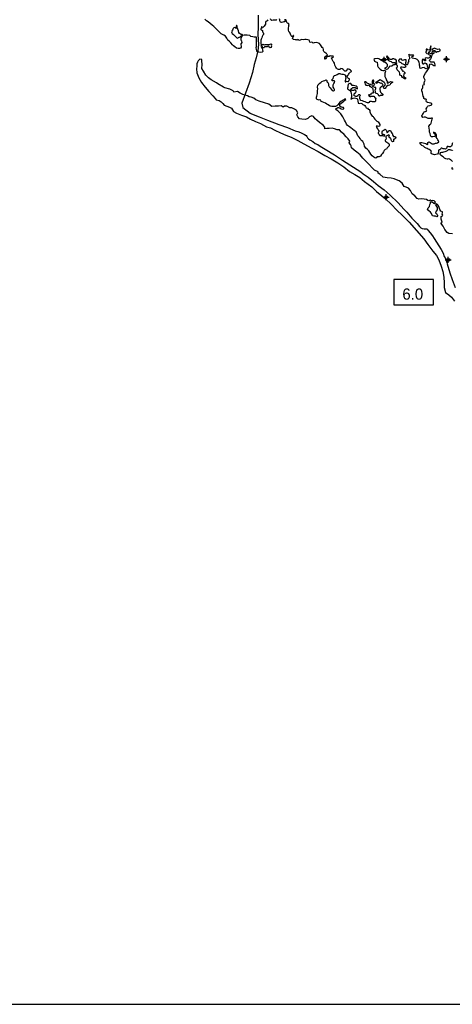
# Model space of a CAD drawing. Extents: x 93694 to 431614, y 695417 to 917177.
# Tile 2 of 13: x 168636 to 205371, y 695417 to 779023. Entities that reach past the tile are written whole.
import ezdxf
from ezdxf.enums import TextEntityAlignment as Align

# ---------------------------------------------------------------- set-up
doc = ezdxf.new("R2010")
doc.units = 0
doc.header["$LTSCALE"] = 2000
doc.header["$PDMODE"] = 34
doc.header["$PDSIZE"] = 250
doc.layers.get('0').update_dxf_attribs({"linetype": 'CONTINUOUS'})
for name, color, linetype in [('BORDER', 1, 'CONTINUOUS'), ('BOXES', 7, 'CONTINUOUS'), ('MAJROADS', 9, 'CONTINUOUS'), ('MAY1990', 7, 'CONTINUOUS'), ('SEC', 2, 'CONTINUOUS'), ('WATER', 4, 'CONTINUOUS')]:
    doc.layers.add(name, color=color, linetype=linetype)

# ---------------------------------------------------------------- blocks, each defined once
blk = doc.blocks.new('BOX')
at = {"color": 0}
blk.add_lwpolyline([(-1455, -532), (1065, -532), (1065, 1088), (-1455, 1088)], close=True, dxfattribs=at)

msp = doc.modelspace()

# ---------------------------------------------------------------- linework, layer by layer
at = {"layer": 'BORDER', "color": 0}
msp.add_lwpolyline([(93694, 695417), (431614, 695417), (431614, 917177), (93694, 917177)], close=True, dxfattribs=at)
at = {"layer": 'MAJROADS', "color": 0}
for p, q in [((188118, 773624), (187504, 771947)), ((187504, 771947), (187588, 771570)), ((187588, 771570), (188195, 771098))]:
    msp.add_line(p, q, dxfattribs=at)
for points in [[(188891, 779400), (188883, 778419), (188870, 777766), (188906, 776903), (188851, 776383), (188713, 775798), (188549, 775213), (188393, 774527), (188118, 773624)], [(188195, 771098), (188178, 771073), (188981, 770774), (189674, 770501), (190643, 770125), (191370, 769859), (192022, 769595), (192264, 769518), (192481, 769432), (192707, 769338), (192815, 769287), (192957, 769194), (193024, 769101), (193073, 769000), (193148, 768916), (193265, 768831), (193531, 768670), (193740, 768518), (193940, 768424), (194149, 768288), (194566, 768042), (195366, 767559), (196050, 767101), (196992, 766491), (197593, 766117), (197793, 765948), (198218, 765652), (198684, 765288), (199075, 764942), (199576, 764578), (200083, 764121), (200740, 763496), (201297, 762897), (201522, 762669), (201945, 762172), (202386, 761707), (202594, 761471), (202702, 761353), (202802, 761294), (202994, 761267), (203170, 761266), (203237, 761232), (203328, 761114), (203478, 760937), (203677, 760659), (203843, 760448), (204025, 760145), (204224, 759833), (204422, 759497), (204588, 759202), (204694, 758917), (204769, 758790), (204900, 758412), (204941, 758286), (205170, 757522), (205367, 756951), (205605, 756295)]]:
    msp.add_lwpolyline(points, dxfattribs=at)
at = {"layer": 'SEC', "color": 0}
for p in [(199585, 775630), (204873, 775676), (199757, 763949), (205023, 758625)]:
    msp.add_point(p, dxfattribs=at)
at = {"layer": 'WATER', "color": 0}
for points in [[(189708, 779023), (189657, 778932), (189548, 778865), (189505, 778774), (189496, 778648), (189395, 778464), (189336, 778406), (189285, 778373), (189235, 778399), (189168, 778441), (189176, 778374), (189184, 778298), (189109, 778282), (189125, 778198), (189150, 778165), (189191, 778131), (189258, 778097), (189258, 778030), (189266, 777980), (189307, 777938), (189340, 777845), (189331, 777770), (189281, 777703), (189230, 777603), (189187, 777486), (189153, 777369), (189102, 777294), (189118, 777202), (189118, 777118), (189100, 776976), (189133, 776917), (189225, 776925), (189276, 776950), (189309, 776924), (189368, 776907), (189460, 776890), (189510, 776906), (189577, 776923), (189627, 776922), (189711, 776930), (189811, 776930), (189904, 776946), (189988, 776970), (190021, 776945), (190029, 776903), (190012, 776870), (190003, 776794), (190019, 776719), (189985, 776652), (189893, 776644), (189827, 776687), (189810, 776745), (189769, 776779), (189685, 776746), (189643, 776721), (189559, 776722), (189484, 776722), (189416, 776714), (189399, 776673), (189374, 776631), (189315, 776623), (189274, 776657), (189241, 776724), (189225, 776833), (189134, 776826), (189124, 776767), (189182, 776674), (189223, 776565), (189256, 776464), (189280, 776330), (189238, 776255), (189087, 776239), (188936, 776265), (188836, 776283), (188761, 776375), (188745, 776493), (188721, 776660), (188747, 776752), (188748, 776878), (188740, 777012), (188733, 777188), (188751, 777364), (188752, 777539), (188635, 777532), (188543, 777532), (188426, 777558), (188275, 777601), (188184, 777677), (187966, 777704), (187707, 777714), (187581, 777689), (187514, 777757), (187439, 777766), (187381, 777783), (187306, 777859), (187239, 777934), (187215, 778085), (187149, 778220), (187124, 778295), (187108, 778362), (187109, 778438), (187084, 778530), (187034, 778530), (187017, 778472), (187016, 778405), (187041, 778296), (187007, 778271), (186957, 778321), (186899, 778347), (186823, 778331), (186756, 778281), (186722, 778206), (186696, 778122), (186662, 778055), (186620, 777989), (186636, 777913), (186678, 777863), (186778, 777770), (186869, 777686), (186969, 777585), (187044, 777525), (187102, 777441), (187178, 777474), (187211, 777524), (187279, 777549), (187312, 777549), (187362, 777557), (187421, 777632), (187472, 777690), (187539, 777648), (187513, 777581), (187446, 777498), (187412, 777414), (187428, 777322), (187453, 777272), (187469, 777205), (187485, 777087), (187451, 777012), (187417, 776970), (187417, 776887), (187449, 776778), (187440, 776677), (187390, 776619), (187306, 776578), (187188, 776578), (187046, 776613), (186896, 776714), (186805, 776799), (186705, 776900), (186555, 777060), (186439, 777178), (186314, 777287), (186223, 777447), (186098, 777615), (185965, 777717), (185731, 777836), (185623, 777928), (185515, 778055), (185390, 778181), (185241, 778324), (185133, 778442), (184983, 778552), (184808, 778687), (184633, 778847), (184500, 778940), (184358, 779059)], [(190462, 779052), (190403, 778969), (190311, 778986), (190252, 778978), (190151, 778970), (190034, 778954), (189967, 779013), (189943, 779106)], [(191132, 779073), (191156, 778989), (191181, 778922), (191139, 778855), (191063, 778830), (190988, 778806), (190862, 778781), (190787, 778807), (190754, 778866), (190720, 778916), (190721, 779008), (190696, 779092)], [(205388, 768563), (205363, 768505), (205346, 768421), (205337, 768362), (205294, 768279), (205210, 768229), (205093, 768230), (205010, 768256), (204934, 768256), (204908, 768164), (204891, 768072), (204790, 768031), (204715, 768048), (204590, 768058), (204490, 768125), (204414, 768126), (204389, 768076), (204372, 768026), (204321, 767976), (204262, 767976), (204212, 767943), (204195, 767843), (204169, 767700), (204109, 767617), (203983, 767568), (203866, 767552), (203766, 767586), (203657, 767595), (203582, 767662), (203583, 767763), (203592, 767838), (203559, 767905), (203492, 767939), (203400, 767990), (203325, 768016), (203242, 768075), (203158, 768117), (203033, 768177), (202925, 768270), (202783, 768346), (202691, 768413), (202608, 768498), (202676, 768598), (202793, 768605), (202902, 768563), (203010, 768537), (203119, 768503), (203219, 768452), (203294, 768426), (203286, 768476), (203295, 768585), (203379, 768643), (203480, 768592), (203571, 768533), (203663, 768491), (203772, 768473), (203839, 768473), (203898, 768498), (203956, 768539), (204023, 768547), (204107, 768563), (204233, 768646), (204200, 768730), (204151, 768822), (204076, 768932), (204010, 769049), (204036, 769141), (204036, 769250), (203970, 769334), (203920, 769418), (203787, 769486), (203786, 769411), (203828, 769360), (203878, 769301), (203936, 769192), (203910, 769117), (203826, 769092), (203709, 769068), (203575, 769077), (203508, 769178), (203485, 769354), (203435, 769480), (203428, 769639), (203395, 769815), (203380, 769991), (203481, 770133), (203540, 770174), (203582, 770241), (203600, 770342), (203626, 770459), (203668, 770567), (203677, 770651), (203602, 770651), (203510, 770644), (203334, 770645), (203200, 770679), (203100, 770755), (202983, 770747), (202874, 770731), (202791, 770849), (202808, 770941), (202867, 771008), (202918, 771083), (202944, 771158), (202978, 771208), (203070, 771224), (203103, 771224), (203213, 771282), (203171, 771349), (203155, 771450), (203198, 771550), (203265, 771650), (203316, 771700), (203458, 771749), (203643, 771806), (203635, 771882), (203543, 771924), (203418, 771950), (203276, 771985), (203184, 772044), (203151, 772145), (203177, 772237), (203110, 772270), (203035, 772263), (202951, 772322), (202952, 772431), (202903, 772540), (202870, 772674), (202838, 772833), (202797, 772976), (202772, 773118), (202840, 773185), (202866, 773268), (202866, 773386), (202900, 773478), (203001, 773510), (202977, 773594), (202969, 773678), (203019, 773753), (203054, 773887), (203021, 773996), (202963, 774113), (202964, 774239), (203100, 774489), (203167, 774598), (203243, 774673), (203302, 774756), (203370, 774889), (203421, 775015), (203431, 775149), (203481, 775249), (203557, 775265), (203640, 775239), (203724, 775189), (203816, 775121), (203924, 775112), (203908, 775204), (203892, 775296), (203826, 775422), (203684, 775423), (203558, 775407), (203466, 775492), (203433, 775576), (203484, 775634), (203543, 775700), (203611, 775800), (203645, 775951), (203688, 776068), (203764, 776168), (203823, 776193), (203840, 776285), (203824, 776394), (203874, 776410), (203916, 776368), (203949, 776301), (204007, 776275), (204075, 776325), (204192, 776316), (204343, 776365), (204327, 776466), (204252, 776508), (204151, 776500), (204051, 776509), (203967, 776552), (203867, 776594), (203741, 776562), (203674, 776503), (203715, 776436), (203706, 776352), (203664, 776302), (203639, 776261), (203630, 776194), (203563, 776127), (203487, 776153), (203396, 776187), (203354, 776254), (203413, 776287), (203480, 776354), (203531, 776421), (203582, 776470), (203557, 776546), (203558, 776672), (203584, 776780), (203525, 776764), (203491, 776672), (203482, 776580), (203439, 776471), (203372, 776430), (203297, 776464), (203239, 776515), (203155, 776515), (203146, 776465), (203188, 776398), (203179, 776356), (203112, 776331), (203111, 776239), (203144, 776197), (203219, 776155), (203311, 776121), (203395, 776036), (203478, 776011), (203520, 775952), (203502, 775885), (203477, 775818), (203384, 775760), (203267, 775752), (203184, 775778), (203066, 775762), (203049, 775704), (203082, 775620), (203107, 775527), (203048, 775520), (202998, 775570), (202940, 775646), (202856, 775680), (202839, 775638), (202822, 775571), (202805, 775488), (202812, 775370), (202870, 775286), (202962, 775269), (203013, 775336), (203080, 775360), (203147, 775310), (203197, 775217), (203246, 775100), (203295, 774974), (203261, 774899), (203219, 774865), (203144, 774857), (203044, 774908), (202969, 774967), (202818, 774943), (202768, 774919), (202642, 774886), (202601, 774995), (202601, 775087), (202593, 775162), (202594, 775271), (202553, 775397), (202504, 775531), (202396, 775649), (202262, 775709), (202095, 775727), (201986, 775753), (201920, 775828), (201962, 775887), (202021, 775920), (202096, 775944), (202071, 776012), (201971, 776004), (201862, 776005), (201770, 776022), (201687, 776056), (201645, 776023), (201686, 775955), (201711, 775897), (201735, 775788), (201735, 775704), (201675, 775629), (201650, 775579), (201641, 775504), (201666, 775445), (201632, 775395), (201607, 775378), (201581, 775328), (201581, 775286), (201572, 775219), (201530, 775161), (201463, 775212), (201430, 775287), (201423, 775379), (201448, 775480), (201449, 775605), (201399, 775622), (201324, 775606), (201240, 775582), (201122, 775557), (201073, 775625), (201015, 775709), (200897, 775684), (200813, 775568), (200829, 775450), (200887, 775442), (200987, 775382), (201079, 775315), (201171, 775289), (201237, 775238), (201304, 775213), (201371, 775120), (201420, 775028), (201403, 774986), (201303, 774962), (201219, 774971), (201119, 774988), (201001, 774989), (200984, 774914), (201009, 774871), (201051, 774838), (201084, 774754), (201117, 774703), (201142, 774653), (201192, 774678), (201234, 774661), (201275, 774602), (201325, 774551), (201367, 774526), (201324, 774451), (201274, 774451), (201257, 774393), (201239, 774217), (201306, 774124), (201356, 774124), (201431, 774040), (201397, 773998), (201321, 773999), (201213, 774058), (201138, 774109), (201097, 774201), (201072, 774268), (200980, 774294), (200914, 774361), (200923, 774453), (200890, 774562), (200782, 774672), (200699, 774773), (200641, 774933), (200725, 775016), (200709, 775133), (200618, 775201), (200635, 775284), (200669, 775368), (200594, 775444), (200628, 775494), (200628, 775561), (200570, 775653), (200512, 775653), (200395, 775688), (200303, 775697), (200277, 775638), (200177, 775647), (200051, 775648), (200002, 775724), (199960, 775799), (199902, 775858), (199844, 775959), (199777, 775884), (199818, 775800), (199867, 775708), (199892, 775649), (199958, 775548), (200067, 775506), (200167, 775463), (200259, 775387), (200376, 775378), (200485, 775394), (200527, 775360), (200559, 775268), (200459, 775202), (200383, 775177), (200299, 775152), (200290, 775102), (200215, 775069), (200140, 775070), (200022, 775062), (199997, 774995), (199938, 774920), (199895, 774812), (199778, 774787), (199678, 774863), (199678, 774922), (199771, 774997), (199863, 775088), (199873, 775231), (199789, 775307), (199673, 775383), (199556, 775450), (199406, 775535), (199306, 775578), (199197, 775670), (199122, 775704), (198980, 775722), (198804, 775690), (198712, 775649), (198728, 775581), (198761, 775489), (198878, 775438), (198986, 775421), (198986, 775362), (199019, 775245), (199009, 775111), (199076, 775001), (199151, 774909), (199242, 774824), (199367, 774732), (199476, 774697), (199551, 774714), (199610, 774738), (199685, 774688), (199701, 774629), (199676, 774570), (199650, 774487), (199641, 774328), (199648, 774202), (199698, 774076), (199739, 774051), (199764, 773959), (199755, 773908), (199805, 773824), (199855, 773765), (199829, 773699), (199829, 773640), (199921, 773656), (200005, 773706), (200156, 773764), (200290, 773746), (200281, 773687), (200214, 773638), (200121, 773563), (200079, 773454), (199944, 773422), (199852, 773422), (199760, 773331), (199726, 773264), (199683, 773181), (199566, 773173), (199541, 773248), (199567, 773349), (199651, 773424), (199686, 773507), (199644, 773625), (199595, 773700), (199478, 773768), (199328, 773869), (199236, 773912), (199110, 773829), (199009, 773779), (198849, 773688), (198908, 773621), (199000, 773671), (199092, 773720), (199176, 773703), (199234, 773644), (199343, 773668), (199418, 773593), (199476, 773483), (199450, 773375), (199316, 773292), (199223, 773200), (199222, 773083), (199246, 772949), (199288, 772857), (199354, 772781), (199463, 772713), (199504, 772629), (199428, 772588), (199353, 772588), (199261, 772572), (199193, 772531), (199127, 772556), (199102, 772649), (199010, 772716), (198935, 772742), (198827, 772776), (198852, 772818), (198861, 772926), (198828, 772977), (198837, 773094), (198888, 773186), (198880, 773261), (198805, 773278), (198688, 773313), (198613, 773347), (198613, 773405), (198672, 773463), (198756, 773505), (198790, 773546), (198748, 773572), (198681, 773614), (198674, 773690), (198708, 773756), (198716, 773823), (198675, 773874), (198616, 773891), (198583, 773849), (198565, 773782), (198565, 773707), (198564, 773615), (198530, 773506), (198446, 773465), (198405, 773541), (198338, 773533), (198263, 773575), (198146, 773626), (198079, 773685), (197996, 773753), (197912, 773745), (197937, 773669), (197978, 773560), (198027, 773468), (198128, 773442), (198228, 773466), (198320, 773449), (198362, 773348), (198437, 773348), (198520, 773297), (198595, 773204), (198628, 773120), (198643, 772886), (198668, 772819), (198626, 772794), (198559, 772786), (198492, 772761), (198466, 772720), (198458, 772678), (198399, 772628), (198349, 772637), (198273, 772654), (198256, 772604), (198306, 772537), (198356, 772503), (198440, 772502), (198507, 772518), (198633, 772534), (198716, 772517), (198791, 772424), (198874, 772349), (198857, 772282), (198840, 772206), (198839, 772098), (198788, 772048), (198688, 772048), (198604, 772049), (198512, 772075), (198370, 772067), (198320, 772051), (198302, 771992), (198244, 771959), (198160, 771968), (198085, 771994), (197968, 772045), (197851, 772087), (197751, 772122), (197617, 772148), (197542, 772240), (197526, 772332), (197526, 772408), (197493, 772475), (197519, 772517), (197570, 772600), (197511, 772634), (197394, 772643), (197385, 772601), (197343, 772551), (197268, 772510), (197167, 772511), (197059, 772553), (197017, 772604), (197026, 772671), (197051, 772729), (197110, 772804), (197178, 772820), (197220, 772920), (197179, 773004), (197087, 773055), (197020, 773022), (196961, 772998), (196877, 772998), (196785, 773032), (196744, 773116), (196770, 773191), (196837, 773191), (196912, 773257), (196996, 773265), (197130, 773273), (197205, 773214), (197314, 773146), (197331, 773221), (197298, 773322), (197198, 773373), (197089, 773415), (196972, 773433), (196880, 773442), (196822, 773518), (196764, 773602), (196680, 773602), (196580, 773569), (196529, 773519), (196511, 773386), (196511, 773294), (196460, 773218), (196468, 773143), (196543, 773101), (196635, 773042), (196693, 772991), (196743, 772898), (196792, 772764), (196816, 772630), (196816, 772546), (196807, 772454), (196764, 772254), (196814, 772312), (196873, 772337), (196957, 772361), (197057, 772386), (197174, 772360), (197291, 772326), (197324, 772242), (197340, 772124), (197373, 771940), (197523, 771897), (197607, 771930), (197699, 771904), (197765, 771828), (197849, 771786), (197957, 771735), (197999, 771659), (198065, 771550), (198157, 771499), (198240, 771415), (198307, 771389), (198382, 771314), (198381, 771213), (198397, 771104), (198455, 771003), (198571, 770843), (198655, 770793), (198704, 770692), (198779, 770574), (198879, 770490), (198953, 770414), (199087, 770363), (199145, 770279), (199211, 770136), (199211, 770044), (199177, 769969), (199110, 769961), (199026, 769970), (198917, 769979), (198925, 769920), (198966, 769845), (199008, 769761), (199066, 769702), (199107, 769626), (199148, 769517), (199115, 769484), (199064, 769425), (199081, 769400), (199131, 769333), (199164, 769257), (199205, 769182), (199280, 769198), (199356, 769189), (199448, 769180), (199540, 769171), (199590, 769145), (199649, 769212), (199607, 769254), (199540, 769271), (199457, 769280), (199407, 769306), (199424, 769356), (199425, 769473), (199417, 769532), (199434, 769590), (199518, 769632), (199610, 769681), (199669, 769739), (199711, 769697), (199744, 769655), (199777, 769596), (199802, 769512), (199826, 769420), (199885, 769462), (199919, 769512), (199961, 769587), (200037, 769620), (200120, 769602), (200145, 769527), (200170, 769468), (200228, 769401), (200286, 769342), (200302, 769275), (200327, 769191), (200377, 769107), (200469, 769098), (200527, 769064), (200568, 768997), (200560, 768921), (200476, 768888), (200400, 768881), (200383, 768847), (200391, 768780), (200374, 768680), (200298, 768664), (200207, 768723), (200182, 768857), (200158, 768958), (200099, 768975), (200016, 769009), (199983, 769076), (200034, 769176), (199976, 769252), (199900, 769177), (199824, 769161), (199740, 769119), (199723, 769061), (199765, 769002), (199748, 768952), (199713, 768852), (199663, 768793), (199679, 768710), (199721, 768667), (199812, 768617), (199887, 768566), (199971, 768507), (200012, 768431), (200003, 768305), (199927, 768222), (199843, 768147), (199792, 768039), (199658, 767998), (199598, 767906), (199539, 767798), (199454, 767664), (199353, 767565), (199269, 767440), (199160, 767382), (199051, 767366), (198959, 767375), (198950, 767324), (198883, 767266), (198791, 767292), (198699, 767360), (198574, 767461), (198458, 767604), (198375, 767755), (198275, 767881), (198176, 767999), (198026, 768126), (197926, 768286), (197894, 768445), (197811, 768613), (197761, 768680), (197653, 768765), (197595, 768815), (197545, 768933), (197462, 769042), (197363, 769169), (197280, 769311), (197198, 769496), (197039, 769614), (196906, 769716), (196764, 769834), (196631, 769919), (196481, 770037), (196390, 770163), (196291, 770356), (196208, 770482), (196067, 770768), (196026, 770869), (195968, 770944), (195893, 771020), (195818, 771113), (195735, 771189), (195652, 771281), (195510, 771358), (195460, 771425), (195511, 771475), (195570, 771500), (195645, 771566), (195721, 771566), (195788, 771540), (195846, 771514), (195946, 771455), (196055, 771429), (196172, 771454), (196173, 771521), (196131, 771563), (196047, 771580), (195947, 771606), (195830, 771690), (195814, 771749), (195831, 771841), (195924, 771933), (196042, 772024), (196151, 772073), (196202, 772165), (196320, 772257), (196278, 772299), (196219, 772274), (196152, 772207), (196093, 772183), (196009, 772133), (195917, 772075), (195816, 772009), (195723, 771900), (195664, 771800), (195563, 771709), (195453, 771659), (195319, 771644), (195144, 771661), (195035, 771671), (194935, 771721), (194843, 771781), (194726, 771848), (194593, 771933), (194476, 771992), (194326, 772035), (194225, 772086), (194209, 772187), (194109, 772221), (194067, 772196), (193992, 772205), (193900, 772239), (193833, 772290), (193834, 772432), (193868, 772532), (193894, 772633), (193912, 772758), (193929, 772883), (193938, 772984), (193948, 773143), (193932, 773285), (193950, 773453), (194026, 773553), (194076, 773603), (194194, 773686), (194304, 773785), (194438, 773835), (194539, 773859), (194648, 773917), (194706, 773866), (194714, 773816), (194739, 773732), (194780, 773690), (194822, 773648), (194855, 773556), (194871, 773422), (194920, 773329), (195012, 773236), (195086, 773119), (195178, 773018), (195286, 772975), (195354, 773033), (195379, 773100), (195305, 773201), (195263, 773293), (195256, 773386), (195265, 773486), (195307, 773603), (195366, 773703), (195409, 773803), (195342, 773829), (195267, 773821), (195158, 773822), (195150, 773914), (195184, 773980), (195243, 774039), (195277, 774147), (195345, 774281), (195488, 774322), (195589, 774380), (195748, 774446), (195807, 774445), (195874, 774420), (195982, 774394), (196099, 774393), (196175, 774367), (196241, 774342), (196291, 774300), (196316, 774191), (196332, 774065), (196314, 773973), (196280, 773848), (196271, 773747), (196330, 773755), (196389, 773797), (196489, 773788), (196548, 773787), (196581, 773846), (196649, 773904), (196641, 773996), (196566, 774022), (196491, 774089), (196450, 774190), (196475, 774273), (196534, 774315), (196560, 774382), (196602, 774457), (196645, 774523), (196703, 774573), (196813, 774614), (196813, 774648), (196771, 774673), (196721, 774732), (196638, 774783), (196546, 774809), (196446, 774818), (196412, 774768), (196378, 774668), (196344, 774643), (196252, 774652), (196152, 774728), (196094, 774787), (196027, 774854), (195918, 774880), (195868, 774847), (195809, 774805), (195709, 774798), (195625, 774823), (195550, 774899), (195484, 775000), (195393, 775151), (195369, 775336), (195319, 775420), (195261, 775487), (195203, 775596), (195128, 775697), (195104, 775781), (195188, 775814), (195280, 775872), (195256, 775939), (195197, 775940), (195097, 775940), (194988, 775941), (194912, 775891), (194820, 775900), (194711, 775884), (194702, 775826), (194643, 775734), (194617, 775659), (194551, 775676), (194534, 775743), (194551, 775818), (194611, 775902), (194661, 775951), (194728, 775993), (194771, 776034), (194721, 776110), (194679, 776152), (194629, 776178), (194554, 776245), (194463, 776313), (194446, 776388), (194439, 776497), (194414, 776598), (194314, 776649), (194248, 776800), (194182, 776901), (194090, 776993), (193999, 777044), (193865, 777079), (193655, 777063), (193563, 777039), (193497, 777098), (193405, 777124), (193337, 777099), (193279, 777124), (193255, 777225), (193213, 777292), (193113, 777318), (192962, 777336), (192862, 777328), (192719, 777321), (192602, 777338), (192510, 777322), (192443, 777281), (192384, 777256), (192334, 777281), (192276, 777332), (192208, 777291), (192133, 777316), (192041, 777325), (191891, 777351), (191799, 777419), (191825, 777511), (191884, 777586), (191918, 777652), (191876, 777703), (191817, 777662), (191792, 777578), (191741, 777587), (191683, 777646), (191642, 777788), (191609, 777872), (191551, 777973), (191493, 778024), (191452, 778124), (191461, 778250), (191462, 778342), (191479, 778451), (191497, 778543), (191505, 778618), (191456, 778702), (191381, 778719), (191322, 778778), (191289, 778879), (191273, 778963), (191249, 779055)], [(205384, 760851), (205066, 760878), (204933, 760955), (204750, 761199), (204593, 761501), (204410, 761754), (204520, 761828), (204412, 762080), (204414, 762323), (204532, 762372), (204557, 762423), (204499, 762523), (204525, 762615), (204526, 762707), (204384, 762775), (204301, 762902), (204268, 763069), (204194, 763212), (204103, 763330), (204011, 763389), (203943, 763306), (204034, 763154), (204093, 763079), (204091, 762869), (203990, 762770), (203956, 762636), (204022, 762560), (204088, 762467), (204138, 762409), (204045, 762292), (203945, 762343), (203794, 762327), (203703, 762378), (203612, 762554), (203512, 762689), (203387, 762790), (203271, 762883), (203314, 763042), (203440, 763150), (203458, 763326), (203526, 763443), (203526, 763551), (203669, 763550), (203794, 763441), (203852, 763390), (203945, 763532), (203828, 763650), (203703, 763676), (203577, 763652), (203502, 763702), (203376, 763653), (203284, 763679), (203184, 763755), (202992, 763773), (202758, 763799), (202531, 763776), (202381, 763852), (202198, 764054), (201965, 764232), (201816, 764517), (201650, 764728), (201450, 764796), (201283, 764864), (201117, 765142), (200867, 765328), (200633, 765430), (200433, 765515), (200182, 765567), (199830, 765586), (199512, 765638), (199213, 765900), (199071, 765993), (199063, 766110), (198771, 766238), (198572, 766432), (198314, 766726), (198073, 766954), (197765, 767266), (197541, 767560), (197266, 767780), (197041, 767957), (196816, 768135), (196775, 768319), (196717, 768420), (196618, 768563), (196661, 768697), (196536, 768899), (196370, 769084), (196195, 769261), (195954, 769463), (195780, 769682), (195604, 769675), (195361, 769769), (195178, 769820), (194909, 769797), (194717, 769782), (194557, 769749), (194533, 769908), (194401, 770068), (194084, 770288), (193867, 770491), (193718, 770617), (193585, 770794), (193434, 770854), (193250, 770763), (193090, 770630), (192896, 770539), (192603, 770566), (192386, 770593), (192262, 770769), (192162, 770954), (192247, 771121), (192148, 771323), (191973, 771416), (191756, 771543), (191563, 771536), (191321, 771680), (191112, 771681), (191011, 771598), (190844, 771700), (190626, 771676), (190317, 771687), (190057, 771646), (189790, 771849), (189422, 771969), (188980, 772106), (188687, 772225), (188504, 772352), (188287, 772437), (188111, 772480), (187994, 772556), (187577, 772685), (187351, 772787), (187143, 772930), (186824, 772882), (186758, 772983), (186466, 773111), (186056, 773247), (185931, 773298), (185472, 773569), (185356, 773662), (184888, 773917), (184655, 774086), (184439, 774313), (184257, 774641), (184116, 774868), (184118, 775211), (184104, 775521), (184096, 775655), (183946, 775673), (183802, 775532), (183734, 775406), (183667, 775273), (183674, 775080), (183655, 774863), (183678, 774502), (183835, 774099), (184083, 773679), (184390, 773284), (184698, 772913), (185030, 772559), (185246, 772332), (185321, 772222), (185564, 772170), (185739, 772060), (185872, 771917), (186005, 771766), (186213, 771672), (186447, 771595), (186631, 771502), (186805, 771216), (187055, 771080), (187473, 770927), (187891, 770782), (188249, 770587), (188658, 770366), (189076, 770196), (189585, 769933), (189936, 769839), (190311, 769635), (190770, 769423), (191246, 769227), (191697, 769040), (192257, 768768), (192757, 768488), (193450, 768124), (193984, 767844), (194551, 767497), (195085, 767200), (195652, 766861), (196152, 766515), (196652, 766126), (197102, 765880), (197511, 765610), (197919, 765272), (198552, 764832), (198935, 764445), (199376, 764065), (199701, 763811), (200176, 763373), (200658, 762842), (201107, 762420), (201715, 761839), (202329, 761123), (202961, 760415), (203293, 759927), (203708, 759372), (204015, 758993), (204239, 758623), (204419, 758086), (204559, 757649), (204639, 757147), (204678, 756669), (204667, 756275), (204798, 755864), (205065, 755670), (205298, 755459), (205564, 755114)], [(205395, 766972), (205328, 767048), (205278, 767107), (205220, 767124), (205136, 767166), (205053, 767201), (204969, 767176), (204936, 767193), (204827, 767202), (204710, 767270), (204610, 767346), (204552, 767413), (204435, 767489), (204344, 767574), (204344, 767674), (204403, 767749), (204470, 767765), (204571, 767773), (204646, 767798), (204764, 767822), (204848, 767872), (204974, 767904), (205058, 767988), (205150, 767995), (205225, 767978), (205284, 767953), (205351, 767960), (205392, 767902)], [(205449, 766319), (205365, 766328), (205366, 766411), (205383, 766487)]]:
    msp.add_lwpolyline(points, dxfattribs=at)

# ---------------------------------------------------------------- block references
at = {"layer": 'BOXES', "color": 0, "xscale": 1.33, "yscale": 1.33, "zscale": 1.33}
msp.add_blockref('BOX', (202347, 755514), dxfattribs=at)

# ---------------------------------------------------------------- texts
at = {"layer": 'MAY1990', "color": 0}
msp.add_text('6.0', height=950, dxfattribs=at).set_placement((202014, 755251), align=Align.CENTER)

doc.saveas('drawing.dxf')
